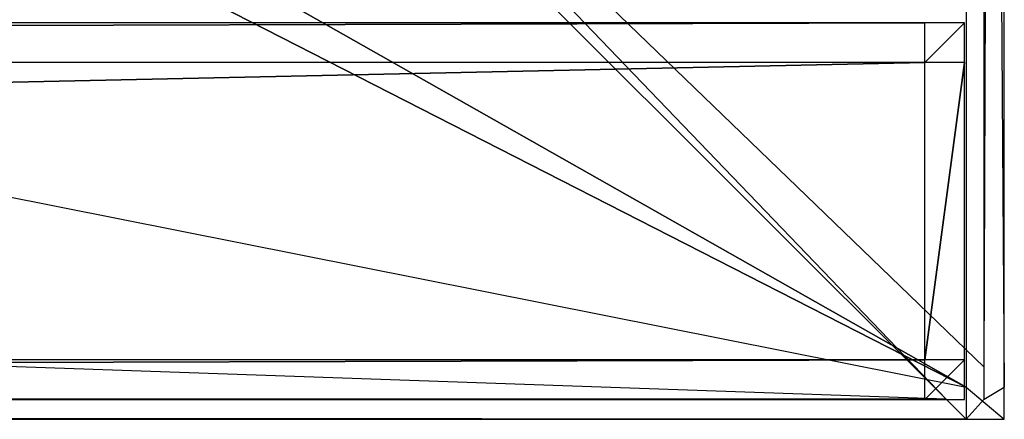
# Model space of a CAD drawing. Extents: x -1.4 to 0, y -0.5 to 0.
# Tile 36 of 49: x -0.05 to 0, y -0.5 to -0.48. Entities that reach past the tile are written whole.
import ezdxf

# ---------------------------------------------------------------- set-up
doc = ezdxf.new("R2010")
doc.units = 0
for name, color, linetype in [('L27_PLATTE_LEGATO_N_B13300__0__', 7, 'CONTINUOUS'), ('L45_FRONT_LEGATO_S2S2_X_3400__Y', 7, 'CONTINUOUS'), ('L8_FRONT_LEGATO_S2S2_X_1400__Y_', 7, 'CONTINUOUS')]:
    doc.layers.add(name, color=color, linetype=linetype)

msp = doc.modelspace()

# ---------------------------------------------------------------- linework, layer by layer
at = {"layer": 'L27_PLATTE_LEGATO_N_B13300__0__', "color": 8}
for points, invisible_edges in [([(-0.00192, -0.498375, 0.55), (-1.398322, -0.220523, 0.55), (-1.398322, -0.498375, 0.55), (-0.00192, -0.498375, 0.55)], 13), ([(-1.398322, -0.220523, 0.55), (-0.00192, -0.498375, 0.55), (-0.385557, -0.305801, 0.55), (-1.398322, -0.220523, 0.55)], 10), ([(-0.259703, -0.238531, 0.55), (-0.00192, -0.498375, 0.55), (-0.257929, -0.220523, 0.55), (-0.259703, -0.238531, 0.55)], 15), ([(-0.257929, -0.220523, 0.55), (-0.00192, -0.498375, 0.55), (-0.00192, -0.220523, 0.55), (-0.257929, -0.220523, 0.55)], 15), ([(-0.048041, -0.450334, 0.513069), (-0.001013, -0.220523, 0.542564), (-0.001013, -0.497362, 0.542564), (-0.048041, -0.450334, 0.513069)], 14), ([(0, -0.498375, 0.55), (-0.00192, -0.220523, 0.55), (-0.00192, -0.498375, 0.55), (0, -0.498375, 0.55)], 13), ([(-0.00192, -0.220523, 0.55), (0, -0.498375, 0.55), (0, -0.220523, 0.55), (-0.00192, -0.220523, 0.55)], 14), ([(0, -0.220523, 0.5432), (-0.001013, -0.497362, 0.542564), (-0.001013, -0.220523, 0.542564), (0, -0.220523, 0.5432)], 13), ([(-0.001013, -0.497362, 0.542564), (0, -0.220523, 0.5432), (0, -0.498375, 0.5432), (-0.001013, -0.497362, 0.542564)], 14), ([(0, -0.220523, 0.544378), (0, -0.498375, 0.548361), (0, -0.498375, 0.544378), (0, -0.220523, 0.544378)], 13), ([(0, -0.498375, 0.548361), (0, -0.220523, 0.544378), (0, -0.220523, 0.548361), (0, -0.498375, 0.548361)], 14), ([(0, -0.220523, 0.548361), (0, -0.498375, 0.55), (0, -0.498375, 0.548361), (0, -0.220523, 0.548361)], 13), ([(0, -0.498375, 0.55), (0, -0.220523, 0.548361), (0, -0.220523, 0.55), (0, -0.498375, 0.55)], 14), ([(0, -0.220523, 0.5432), (0, -0.498375, 0.544378), (0, -0.498375, 0.5432), (0, -0.220523, 0.5432)], 13), ([(0, -0.498375, 0.544378), (0, -0.220523, 0.5432), (0, -0.220523, 0.544378), (0, -0.498375, 0.544378)], 14), ([(-0.264955, -0.255846, 0.55), (-0.00192, -0.498375, 0.55), (-0.259703, -0.238531, 0.55), (-0.264955, -0.255846, 0.55)], 15), ([(-0.273485, -0.271804, 0.55), (-0.00192, -0.498375, 0.55), (-0.264955, -0.255846, 0.55), (-0.273485, -0.271804, 0.55)], 15), ([(-0.284964, -0.285792, 0.55), (-0.00192, -0.498375, 0.55), (-0.273485, -0.271804, 0.55), (-0.284964, -0.285792, 0.55)], 15), ([(-0.298952, -0.297271, 0.55), (-0.00192, -0.498375, 0.55), (-0.284964, -0.285792, 0.55), (-0.298952, -0.297271, 0.55)], 15), ([(-0.31491, -0.305801, 0.55), (-0.00192, -0.498375, 0.55), (-0.298952, -0.297271, 0.55), (-0.31491, -0.305801, 0.55)], 15), ([(-0.385557, -0.305801, 0.55), (-0.00192, -0.498375, 0.55), (-0.368241, -0.311054, 0.55), (-0.385557, -0.305801, 0.55)], 13), ([(-0.332226, -0.311054, 0.55), (-0.00192, -0.498375, 0.55), (-0.31491, -0.305801, 0.55), (-0.332226, -0.311054, 0.55)], 10), ([(-0.368241, -0.311054, 0.55), (-0.00192, -0.498375, 0.55), (-0.350233, -0.312827, 0.55), (-0.368241, -0.311054, 0.55)], 10), ([(-0.350233, -0.312827, 0.55), (-0.00192, -0.498375, 0.55), (-0.332226, -0.311054, 0.55), (-0.350233, -0.312827, 0.55)], 13), ([(-0.001013, -0.497362, 0.542564), (-0.048041, -0.451959, 0.513069), (-0.048041, -0.450334, 0.513069), (-0.001013, -0.497362, 0.542564)], 13), ([(-1.350281, -0.451959, 0.513069), (-0.002934, -0.498987, 0.542564), (-1.397308, -0.498987, 0.542564), (-1.350281, -0.451959, 0.513069)], 13), ([(-0.002934, -0.498987, 0.542564), (-1.350281, -0.451959, 0.513069), (-0.049961, -0.451959, 0.513069), (-0.002934, -0.498987, 0.542564)], 14), ([(-0.048041, -0.451959, 0.513069), (-0.002934, -0.498987, 0.542564), (-0.049961, -0.451959, 0.513069), (-0.048041, -0.451959, 0.513069)], 13), ([(-0.002934, -0.498987, 0.542564), (-0.048041, -0.451959, 0.513069), (-0.001013, -0.498987, 0.542564), (-0.002934, -0.498987, 0.542564)], 14), ([(-0.048041, -0.451959, 0.513069), (-0.001013, -0.497362, 0.542564), (-0.001013, -0.498987, 0.542564), (-0.048041, -0.451959, 0.513069)], 14), ([(0, -0.498375, 0.5432), (-0.001013, -0.498987, 0.542564), (-0.001013, -0.497362, 0.542564), (0, -0.498375, 0.5432)], 13), ([(-0.00192, -0.5, 0.55), (-1.398322, -0.498375, 0.55), (-1.398322, -0.5, 0.55), (-0.00192, -0.5, 0.55)], 13), ([(-1.398322, -0.498375, 0.55), (-0.00192, -0.5, 0.55), (-0.00192, -0.498375, 0.55), (-1.398322, -0.498375, 0.55)], 14), ([(0, -0.5, 0.55), (-0.00192, -0.498375, 0.55), (-0.00192, -0.5, 0.55), (0, -0.5, 0.55)], 13), ([(-0.00192, -0.498375, 0.55), (0, -0.5, 0.55), (0, -0.498375, 0.55), (-0.00192, -0.498375, 0.55)], 14), ([(-0.001013, -0.498987, 0.542564), (0, -0.498375, 0.5432), (0, -0.5, 0.5432), (-0.001013, -0.498987, 0.542564)], 14), ([(0, -0.498375, 0.544378), (0, -0.5, 0.548361), (0, -0.5, 0.544378), (0, -0.498375, 0.544378)], 13), ([(0, -0.5, 0.548361), (0, -0.498375, 0.544378), (0, -0.498375, 0.548361), (0, -0.5, 0.548361)], 14), ([(0, -0.498375, 0.5432), (0, -0.5, 0.544378), (0, -0.5, 0.5432), (0, -0.498375, 0.5432)], 13), ([(0, -0.5, 0.544378), (0, -0.498375, 0.5432), (0, -0.498375, 0.544378), (0, -0.5, 0.544378)], 14), ([(0, -0.498375, 0.548361), (0, -0.5, 0.55), (0, -0.5, 0.548361), (0, -0.498375, 0.548361)], 13), ([(0, -0.5, 0.55), (0, -0.498375, 0.548361), (0, -0.498375, 0.55), (0, -0.5, 0.55)], 14), ([(-1.397308, -0.498987, 0.542564), (-0.00192, -0.5, 0.5432), (-1.398322, -0.5, 0.5432), (-1.397308, -0.498987, 0.542564)], 13), ([(-0.00192, -0.5, 0.5432), (-1.397308, -0.498987, 0.542564), (-0.002934, -0.498987, 0.542564), (-0.00192, -0.5, 0.5432)], 14), ([(-0.001013, -0.498987, 0.542564), (-0.00192, -0.5, 0.5432), (-0.002934, -0.498987, 0.542564), (-0.001013, -0.498987, 0.542564)], 13), ([(-0.00192, -0.5, 0.5432), (-0.001013, -0.498987, 0.542564), (0, -0.5, 0.5432), (-0.00192, -0.5, 0.5432)], 14), ([(-0.00192, -0.5, 0.548361), (-1.398322, -0.5, 0.544378), (-0.00192, -0.5, 0.544378), (-0.00192, -0.5, 0.548361)], 13), ([(-1.398322, -0.5, 0.544378), (-0.00192, -0.5, 0.548361), (-1.398322, -0.5, 0.548361), (-1.398322, -0.5, 0.544378)], 14), ([(-0.00192, -0.5, 0.55), (-1.398322, -0.5, 0.548361), (-0.00192, -0.5, 0.548361), (-0.00192, -0.5, 0.55)], 13), ([(-1.398322, -0.5, 0.548361), (-0.00192, -0.5, 0.55), (-1.398322, -0.5, 0.55), (-1.398322, -0.5, 0.548361)], 14), ([(-0.00192, -0.5, 0.544378), (-1.398322, -0.5, 0.5432), (-0.00192, -0.5, 0.5432), (-0.00192, -0.5, 0.544378)], 13), ([(-1.398322, -0.5, 0.5432), (-0.00192, -0.5, 0.544378), (-1.398322, -0.5, 0.544378), (-1.398322, -0.5, 0.5432)], 14), ([(0, -0.5, 0.548361), (-0.00192, -0.5, 0.544378), (0, -0.5, 0.544378), (0, -0.5, 0.548361)], 13), ([(-0.00192, -0.5, 0.544378), (0, -0.5, 0.548361), (-0.00192, -0.5, 0.548361), (-0.00192, -0.5, 0.544378)], 14), ([(0, -0.5, 0.544378), (-0.00192, -0.5, 0.5432), (0, -0.5, 0.5432), (0, -0.5, 0.544378)], 13), ([(-0.00192, -0.5, 0.5432), (0, -0.5, 0.544378), (-0.00192, -0.5, 0.544378), (-0.00192, -0.5, 0.5432)], 14), ([(0, -0.5, 0.55), (-0.00192, -0.5, 0.548361), (0, -0.5, 0.548361), (0, -0.5, 0.55)], 13), ([(-0.00192, -0.5, 0.548361), (0, -0.5, 0.55), (-0.00192, -0.5, 0.55), (-0.00192, -0.5, 0.548361)], 14)]:
    msp.add_3dface(points, dxfattribs=dict(at, invisible_edges=invisible_edges))
at = {"layer": 'L45_FRONT_LEGATO_S2S2_X_3400__Y', "color": 8}
for points, invisible_edges in [([(-0.696, -0.482, 0.34), (-0.004, -0.48, 0.34), (-0.696, -0.48, 0.34), (-0.696, -0.482, 0.34)], 13), ([(-0.004, -0.48, 0.34), (-0.696, -0.482, 0.34), (-0.004, -0.482, 0.34), (-0.004, -0.48, 0.34)], 14), ([(-0.004, -0.48), (-0.696, -0.482), (-0.696, -0.48), (-0.004, -0.48)], 13), ([(-0.696, -0.482), (-0.004, -0.48), (-0.004, -0.482), (-0.696, -0.482)], 14), ([(-0.696, -0.48, 0.338), (-0.004, -0.48, 0.002), (-0.696, -0.48, 0.002), (-0.696, -0.48, 0.338)], 13), ([(-0.004, -0.48, 0.002), (-0.696, -0.48, 0.338), (-0.004, -0.48, 0.338), (-0.004, -0.48, 0.002)], 14), ([(-0.696, -0.48, 0.34), (-0.004, -0.48, 0.338), (-0.696, -0.48, 0.338), (-0.696, -0.48, 0.34)], 13), ([(-0.004, -0.48, 0.338), (-0.696, -0.48, 0.34), (-0.004, -0.48, 0.34), (-0.004, -0.48, 0.338)], 14), ([(-0.696, -0.48, 0.002), (-0.004, -0.48), (-0.696, -0.48), (-0.696, -0.48, 0.002)], 13), ([(-0.004, -0.48), (-0.696, -0.48, 0.002), (-0.004, -0.48, 0.002), (-0.004, -0.48)], 14), ([(-0.004, -0.482, 0.34), (-0.002, -0.48, 0.34), (-0.004, -0.48, 0.34), (-0.004, -0.482, 0.34)], 13), ([(-0.002, -0.48, 0.34), (-0.004, -0.482, 0.34), (-0.002, -0.482, 0.34), (-0.002, -0.48, 0.34)], 14), ([(-0.002, -0.48), (-0.004, -0.482), (-0.004, -0.48), (-0.002, -0.48)], 13), ([(-0.004, -0.482), (-0.002, -0.48), (-0.002, -0.482), (-0.004, -0.482)], 14), ([(-0.004, -0.48, 0.338), (-0.002, -0.48, 0.002), (-0.004, -0.48, 0.002), (-0.004, -0.48, 0.338)], 13), ([(-0.002, -0.48, 0.002), (-0.004, -0.48, 0.338), (-0.002, -0.48, 0.338), (-0.002, -0.48, 0.002)], 14), ([(-0.004, -0.48, 0.34), (-0.002, -0.48, 0.338), (-0.004, -0.48, 0.338), (-0.004, -0.48, 0.34)], 13), ([(-0.002, -0.48, 0.338), (-0.004, -0.48, 0.34), (-0.002, -0.48, 0.34), (-0.002, -0.48, 0.338)], 14), ([(-0.004, -0.48, 0.002), (-0.002, -0.48), (-0.004, -0.48), (-0.004, -0.48, 0.002)], 13), ([(-0.002, -0.48), (-0.004, -0.48, 0.002), (-0.002, -0.48, 0.002), (-0.002, -0.48)], 14), ([(-0.002, -0.48, 0.002), (-0.002, -0.482, 0.338), (-0.002, -0.482, 0.002), (-0.002, -0.48, 0.002)], 13), ([(-0.002, -0.482, 0.338), (-0.002, -0.48, 0.002), (-0.002, -0.48, 0.338), (-0.002, -0.482, 0.338)], 14), ([(-0.002, -0.48), (-0.002, -0.482, 0.002), (-0.002, -0.482), (-0.002, -0.48)], 13), ([(-0.002, -0.482, 0.002), (-0.002, -0.48), (-0.002, -0.48, 0.002), (-0.002, -0.482, 0.002)], 14), ([(-0.002, -0.48, 0.338), (-0.002, -0.482, 0.34), (-0.002, -0.482, 0.338), (-0.002, -0.48, 0.338)], 13), ([(-0.002, -0.482, 0.34), (-0.002, -0.48, 0.338), (-0.002, -0.48, 0.34), (-0.002, -0.482, 0.34)], 14), ([(-0.004, -0.482), (-0.696, -0.497), (-0.696, -0.482), (-0.004, -0.482)], 13), ([(-0.696, -0.497), (-0.004, -0.482), (-0.004, -0.497), (-0.696, -0.497)], 14), ([(-0.696, -0.497, 0.34), (-0.004, -0.482, 0.34), (-0.696, -0.482, 0.34), (-0.696, -0.497, 0.34)], 13), ([(-0.004, -0.482, 0.34), (-0.696, -0.497, 0.34), (-0.004, -0.497, 0.34), (-0.004, -0.482, 0.34)], 14), ([(-0.002, -0.482), (-0.004, -0.497), (-0.004, -0.482), (-0.002, -0.482)], 13), ([(-0.004, -0.497), (-0.002, -0.482), (-0.002, -0.497), (-0.004, -0.497)], 14), ([(-0.004, -0.497, 0.34), (-0.002, -0.482, 0.34), (-0.004, -0.482, 0.34), (-0.004, -0.497, 0.34)], 13), ([(-0.002, -0.482, 0.34), (-0.004, -0.497, 0.34), (-0.002, -0.497, 0.34), (-0.002, -0.482, 0.34)], 14), ([(-0.002, -0.482, 0.002), (-0.002, -0.497, 0.338), (-0.002, -0.497, 0.002), (-0.002, -0.482, 0.002)], 13), ([(-0.002, -0.497, 0.338), (-0.002, -0.482, 0.002), (-0.002, -0.482, 0.338), (-0.002, -0.497, 0.338)], 14), ([(-0.002, -0.482), (-0.002, -0.497, 0.002), (-0.002, -0.497), (-0.002, -0.482)], 13), ([(-0.002, -0.497, 0.002), (-0.002, -0.482), (-0.002, -0.482, 0.002), (-0.002, -0.497, 0.002)], 14), ([(-0.002, -0.482, 0.338), (-0.002, -0.497, 0.34), (-0.002, -0.497, 0.338), (-0.002, -0.482, 0.338)], 13), ([(-0.002, -0.497, 0.34), (-0.002, -0.482, 0.338), (-0.002, -0.482, 0.34), (-0.002, -0.497, 0.34)], 14), ([(-0.004, -0.497), (-0.696, -0.499), (-0.696, -0.497), (-0.004, -0.497)], 13), ([(-0.696, -0.499), (-0.004, -0.497), (-0.004, -0.499), (-0.696, -0.499)], 14), ([(-0.696, -0.499, 0.34), (-0.004, -0.497, 0.34), (-0.696, -0.497, 0.34), (-0.696, -0.499, 0.34)], 13), ([(-0.004, -0.497, 0.34), (-0.696, -0.499, 0.34), (-0.004, -0.499, 0.34), (-0.004, -0.497, 0.34)], 14), ([(-0.002, -0.497), (-0.004, -0.499), (-0.004, -0.497), (-0.002, -0.497)], 13), ([(-0.004, -0.499), (-0.002, -0.497), (-0.002, -0.499), (-0.004, -0.499)], 14), ([(-0.004, -0.499, 0.34), (-0.002, -0.497, 0.34), (-0.004, -0.497, 0.34), (-0.004, -0.499, 0.34)], 13), ([(-0.002, -0.497, 0.34), (-0.004, -0.499, 0.34), (-0.002, -0.499, 0.34), (-0.002, -0.497, 0.34)], 14), ([(-0.002, -0.497, 0.338), (-0.002, -0.499, 0.34), (-0.002, -0.499, 0.338), (-0.002, -0.497, 0.338)], 13), ([(-0.002, -0.499, 0.34), (-0.002, -0.497, 0.338), (-0.002, -0.497, 0.34), (-0.002, -0.499, 0.34)], 14), ([(-0.002, -0.497, 0.002), (-0.002, -0.499, 0.338), (-0.002, -0.499, 0.002), (-0.002, -0.497, 0.002)], 13), ([(-0.002, -0.499, 0.338), (-0.002, -0.497, 0.002), (-0.002, -0.497, 0.338), (-0.002, -0.499, 0.338)], 14), ([(-0.002, -0.497), (-0.002, -0.499, 0.002), (-0.002, -0.499), (-0.002, -0.497)], 13), ([(-0.002, -0.499, 0.002), (-0.002, -0.497), (-0.002, -0.497, 0.002), (-0.002, -0.499, 0.002)], 14), ([(-0.004, -0.499, 0.002), (-0.696, -0.499, 0.338), (-0.696, -0.499, 0.002), (-0.004, -0.499, 0.002)], 13), ([(-0.696, -0.499, 0.338), (-0.004, -0.499, 0.002), (-0.004, -0.499, 0.338), (-0.696, -0.499, 0.338)], 14), ([(-0.004, -0.499), (-0.696, -0.499, 0.002), (-0.696, -0.499), (-0.004, -0.499)], 13), ([(-0.696, -0.499, 0.002), (-0.004, -0.499), (-0.004, -0.499, 0.002), (-0.696, -0.499, 0.002)], 14), ([(-0.004, -0.499, 0.338), (-0.696, -0.499, 0.34), (-0.696, -0.499, 0.338), (-0.004, -0.499, 0.338)], 13), ([(-0.696, -0.499, 0.34), (-0.004, -0.499, 0.338), (-0.004, -0.499, 0.34), (-0.696, -0.499, 0.34)], 14), ([(-0.002, -0.499), (-0.004, -0.499, 0.002), (-0.004, -0.499), (-0.002, -0.499)], 13), ([(-0.004, -0.499, 0.002), (-0.002, -0.499), (-0.002, -0.499, 0.002), (-0.004, -0.499, 0.002)], 14), ([(-0.002, -0.499, 0.002), (-0.004, -0.499, 0.338), (-0.004, -0.499, 0.002), (-0.002, -0.499, 0.002)], 13), ([(-0.004, -0.499, 0.338), (-0.002, -0.499, 0.002), (-0.002, -0.499, 0.338), (-0.004, -0.499, 0.338)], 14), ([(-0.002, -0.499, 0.338), (-0.004, -0.499, 0.34), (-0.004, -0.499, 0.338), (-0.002, -0.499, 0.338)], 13), ([(-0.004, -0.499, 0.34), (-0.002, -0.499, 0.338), (-0.002, -0.499, 0.34), (-0.004, -0.499, 0.34)], 14)]:
    msp.add_3dface(points, dxfattribs=dict(at, invisible_edges=invisible_edges))
at = {"layer": 'L8_FRONT_LEGATO_S2S2_X_1400__Y_', "color": 8}
for points, invisible_edges in [([(-0.696, -0.482, 0.51), (-0.004, -0.48, 0.51), (-0.696, -0.48, 0.51), (-0.696, -0.482, 0.51)], 13), ([(-0.004, -0.48, 0.51), (-0.696, -0.482, 0.51), (-0.004, -0.482, 0.51), (-0.004, -0.48, 0.51)], 14), ([(-0.004, -0.48, 0.37), (-0.696, -0.482, 0.37), (-0.696, -0.48, 0.37), (-0.004, -0.48, 0.37)], 13), ([(-0.696, -0.482, 0.37), (-0.004, -0.48, 0.37), (-0.004, -0.482, 0.37), (-0.696, -0.482, 0.37)], 14), ([(-0.696, -0.48, 0.508), (-0.004, -0.48, 0.372), (-0.696, -0.48, 0.372), (-0.696, -0.48, 0.508)], 13), ([(-0.004, -0.48, 0.372), (-0.696, -0.48, 0.508), (-0.004, -0.48, 0.508), (-0.004, -0.48, 0.372)], 14), ([(-0.696, -0.48, 0.51), (-0.004, -0.48, 0.508), (-0.696, -0.48, 0.508), (-0.696, -0.48, 0.51)], 13), ([(-0.004, -0.48, 0.508), (-0.696, -0.48, 0.51), (-0.004, -0.48, 0.51), (-0.004, -0.48, 0.508)], 14), ([(-0.696, -0.48, 0.372), (-0.004, -0.48, 0.37), (-0.696, -0.48, 0.37), (-0.696, -0.48, 0.372)], 13), ([(-0.004, -0.48, 0.37), (-0.696, -0.48, 0.372), (-0.004, -0.48, 0.372), (-0.004, -0.48, 0.37)], 14), ([(-0.004, -0.482, 0.51), (-0.002, -0.48, 0.51), (-0.004, -0.48, 0.51), (-0.004, -0.482, 0.51)], 13), ([(-0.002, -0.48, 0.51), (-0.004, -0.482, 0.51), (-0.002, -0.482, 0.51), (-0.002, -0.48, 0.51)], 14), ([(-0.002, -0.48, 0.37), (-0.004, -0.482, 0.37), (-0.004, -0.48, 0.37), (-0.002, -0.48, 0.37)], 13), ([(-0.004, -0.482, 0.37), (-0.002, -0.48, 0.37), (-0.002, -0.482, 0.37), (-0.004, -0.482, 0.37)], 14), ([(-0.004, -0.48, 0.508), (-0.002, -0.48, 0.372), (-0.004, -0.48, 0.372), (-0.004, -0.48, 0.508)], 13), ([(-0.002, -0.48, 0.372), (-0.004, -0.48, 0.508), (-0.002, -0.48, 0.508), (-0.002, -0.48, 0.372)], 14), ([(-0.004, -0.48, 0.51), (-0.002, -0.48, 0.508), (-0.004, -0.48, 0.508), (-0.004, -0.48, 0.51)], 13), ([(-0.002, -0.48, 0.508), (-0.004, -0.48, 0.51), (-0.002, -0.48, 0.51), (-0.002, -0.48, 0.508)], 14), ([(-0.004, -0.48, 0.372), (-0.002, -0.48, 0.37), (-0.004, -0.48, 0.37), (-0.004, -0.48, 0.372)], 13), ([(-0.002, -0.48, 0.37), (-0.004, -0.48, 0.372), (-0.002, -0.48, 0.372), (-0.002, -0.48, 0.37)], 14), ([(-0.002, -0.48, 0.372), (-0.002, -0.482, 0.508), (-0.002, -0.482, 0.372), (-0.002, -0.48, 0.372)], 13), ([(-0.002, -0.482, 0.508), (-0.002, -0.48, 0.372), (-0.002, -0.48, 0.508), (-0.002, -0.482, 0.508)], 14), ([(-0.002, -0.48, 0.37), (-0.002, -0.482, 0.372), (-0.002, -0.482, 0.37), (-0.002, -0.48, 0.37)], 13), ([(-0.002, -0.482, 0.372), (-0.002, -0.48, 0.37), (-0.002, -0.48, 0.372), (-0.002, -0.482, 0.372)], 14), ([(-0.002, -0.48, 0.508), (-0.002, -0.482, 0.51), (-0.002, -0.482, 0.508), (-0.002, -0.48, 0.508)], 13), ([(-0.002, -0.482, 0.51), (-0.002, -0.48, 0.508), (-0.002, -0.48, 0.51), (-0.002, -0.482, 0.51)], 14), ([(-0.004, -0.482, 0.37), (-0.696, -0.497, 0.37), (-0.696, -0.482, 0.37), (-0.004, -0.482, 0.37)], 13), ([(-0.696, -0.497, 0.37), (-0.004, -0.482, 0.37), (-0.004, -0.497, 0.37), (-0.696, -0.497, 0.37)], 14), ([(-0.696, -0.497, 0.51), (-0.004, -0.482, 0.51), (-0.696, -0.482, 0.51), (-0.696, -0.497, 0.51)], 13), ([(-0.004, -0.482, 0.51), (-0.696, -0.497, 0.51), (-0.004, -0.497, 0.51), (-0.004, -0.482, 0.51)], 14), ([(-0.002, -0.482, 0.37), (-0.004, -0.497, 0.37), (-0.004, -0.482, 0.37), (-0.002, -0.482, 0.37)], 13), ([(-0.004, -0.497, 0.37), (-0.002, -0.482, 0.37), (-0.002, -0.497, 0.37), (-0.004, -0.497, 0.37)], 14), ([(-0.004, -0.497, 0.51), (-0.002, -0.482, 0.51), (-0.004, -0.482, 0.51), (-0.004, -0.497, 0.51)], 13), ([(-0.002, -0.482, 0.51), (-0.004, -0.497, 0.51), (-0.002, -0.497, 0.51), (-0.002, -0.482, 0.51)], 14), ([(-0.002, -0.482, 0.372), (-0.002, -0.497, 0.508), (-0.002, -0.497, 0.372), (-0.002, -0.482, 0.372)], 13), ([(-0.002, -0.497, 0.508), (-0.002, -0.482, 0.372), (-0.002, -0.482, 0.508), (-0.002, -0.497, 0.508)], 14), ([(-0.002, -0.482, 0.37), (-0.002, -0.497, 0.372), (-0.002, -0.497, 0.37), (-0.002, -0.482, 0.37)], 13), ([(-0.002, -0.497, 0.372), (-0.002, -0.482, 0.37), (-0.002, -0.482, 0.372), (-0.002, -0.497, 0.372)], 14), ([(-0.002, -0.482, 0.508), (-0.002, -0.497, 0.51), (-0.002, -0.497, 0.508), (-0.002, -0.482, 0.508)], 13), ([(-0.002, -0.497, 0.51), (-0.002, -0.482, 0.508), (-0.002, -0.482, 0.51), (-0.002, -0.497, 0.51)], 14), ([(-0.004, -0.497, 0.37), (-0.696, -0.499, 0.37), (-0.696, -0.497, 0.37), (-0.004, -0.497, 0.37)], 13), ([(-0.696, -0.499, 0.37), (-0.004, -0.497, 0.37), (-0.004, -0.499, 0.37), (-0.696, -0.499, 0.37)], 14), ([(-0.696, -0.499, 0.51), (-0.004, -0.497, 0.51), (-0.696, -0.497, 0.51), (-0.696, -0.499, 0.51)], 13), ([(-0.004, -0.497, 0.51), (-0.696, -0.499, 0.51), (-0.004, -0.499, 0.51), (-0.004, -0.497, 0.51)], 14), ([(-0.002, -0.497, 0.37), (-0.004, -0.499, 0.37), (-0.004, -0.497, 0.37), (-0.002, -0.497, 0.37)], 13), ([(-0.004, -0.499, 0.37), (-0.002, -0.497, 0.37), (-0.002, -0.499, 0.37), (-0.004, -0.499, 0.37)], 14), ([(-0.004, -0.499, 0.51), (-0.002, -0.497, 0.51), (-0.004, -0.497, 0.51), (-0.004, -0.499, 0.51)], 13), ([(-0.002, -0.497, 0.51), (-0.004, -0.499, 0.51), (-0.002, -0.499, 0.51), (-0.002, -0.497, 0.51)], 14), ([(-0.002, -0.497, 0.508), (-0.002, -0.499, 0.51), (-0.002, -0.499, 0.508), (-0.002, -0.497, 0.508)], 13), ([(-0.002, -0.499, 0.51), (-0.002, -0.497, 0.508), (-0.002, -0.497, 0.51), (-0.002, -0.499, 0.51)], 14), ([(-0.002, -0.497, 0.372), (-0.002, -0.499, 0.508), (-0.002, -0.499, 0.372), (-0.002, -0.497, 0.372)], 13), ([(-0.002, -0.499, 0.508), (-0.002, -0.497, 0.372), (-0.002, -0.497, 0.508), (-0.002, -0.499, 0.508)], 14), ([(-0.002, -0.497, 0.37), (-0.002, -0.499, 0.372), (-0.002, -0.499, 0.37), (-0.002, -0.497, 0.37)], 13), ([(-0.002, -0.499, 0.372), (-0.002, -0.497, 0.37), (-0.002, -0.497, 0.372), (-0.002, -0.499, 0.372)], 14), ([(-0.004, -0.499, 0.372), (-0.696, -0.499, 0.508), (-0.696, -0.499, 0.372), (-0.004, -0.499, 0.372)], 13), ([(-0.696, -0.499, 0.508), (-0.004, -0.499, 0.372), (-0.004, -0.499, 0.508), (-0.696, -0.499, 0.508)], 14), ([(-0.004, -0.499, 0.37), (-0.696, -0.499, 0.372), (-0.696, -0.499, 0.37), (-0.004, -0.499, 0.37)], 13), ([(-0.696, -0.499, 0.372), (-0.004, -0.499, 0.37), (-0.004, -0.499, 0.372), (-0.696, -0.499, 0.372)], 14), ([(-0.004, -0.499, 0.508), (-0.696, -0.499, 0.51), (-0.696, -0.499, 0.508), (-0.004, -0.499, 0.508)], 13), ([(-0.696, -0.499, 0.51), (-0.004, -0.499, 0.508), (-0.004, -0.499, 0.51), (-0.696, -0.499, 0.51)], 14), ([(-0.002, -0.499, 0.37), (-0.004, -0.499, 0.372), (-0.004, -0.499, 0.37), (-0.002, -0.499, 0.37)], 13), ([(-0.004, -0.499, 0.372), (-0.002, -0.499, 0.37), (-0.002, -0.499, 0.372), (-0.004, -0.499, 0.372)], 14), ([(-0.002, -0.499, 0.372), (-0.004, -0.499, 0.508), (-0.004, -0.499, 0.372), (-0.002, -0.499, 0.372)], 13), ([(-0.004, -0.499, 0.508), (-0.002, -0.499, 0.372), (-0.002, -0.499, 0.508), (-0.004, -0.499, 0.508)], 14), ([(-0.002, -0.499, 0.508), (-0.004, -0.499, 0.51), (-0.004, -0.499, 0.508), (-0.002, -0.499, 0.508)], 13), ([(-0.004, -0.499, 0.51), (-0.002, -0.499, 0.508), (-0.002, -0.499, 0.51), (-0.004, -0.499, 0.51)], 14)]:
    msp.add_3dface(points, dxfattribs=dict(at, invisible_edges=invisible_edges))

doc.saveas('drawing.dxf')
